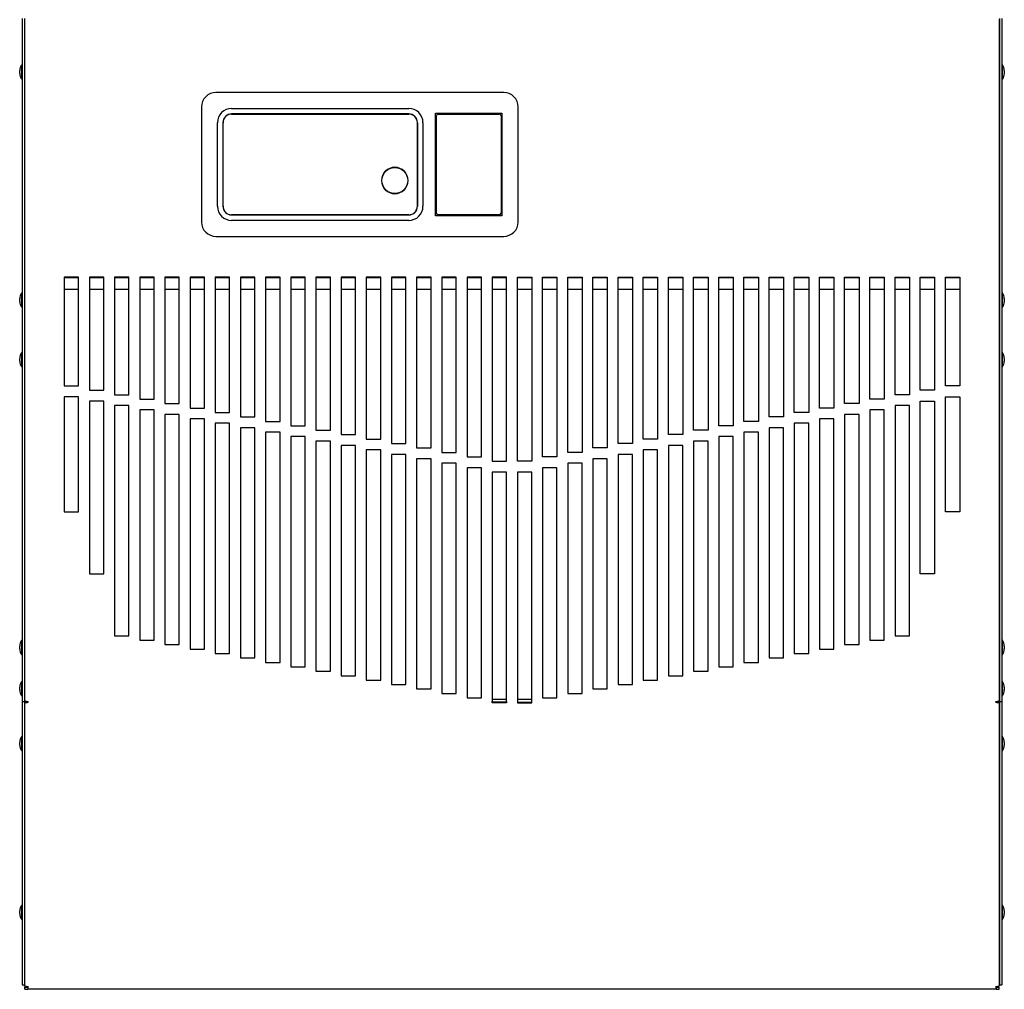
# Model space of a CAD drawing. Extents: x 4 to 81.2, y 0.9 to 54.
# Tile 1 of 17: x 4 to 21.1, y 2.8 to 19.7. Entities that reach past the tile are written whole.
import ezdxf

# ---------------------------------------------------------------- set-up
doc = ezdxf.new("R2010")
doc.units = 0
doc.layers.add('BODY', color=3, linetype='CONTINUOUS')

msp = doc.modelspace()

# ---------------------------------------------------------------- linework, layer by layer
at = {"layer": 'BODY', "linetype": 'CONTINUOUS'}
for p, q in [((4.026, 19.678), (4.026, 7.811)), ((4.062, 19.678), (4.062, 7.811)), ((21.002, 19.678), (21.002, 7.811)), ((21.038, 19.678), (21.038, 7.811)), ((4.062, 19.659), (4.062, 7.831)), ((21.002, 7.831), (21.002, 19.659)), ((4.026, 18.859), (4.011, 18.874)), ((4.011, 18.874), (4.011, 18.624)), ((21.053, 18.874), (21.038, 18.859)), ((21.053, 18.749), (21.053, 18.874)), ((3.981, 18.724), (3.981, 18.774)), ((21.053, 18.624), (21.053, 18.749)), ((21.083, 18.774), (21.083, 18.749)), ((21.083, 18.749), (21.083, 18.724)), ((4.011, 18.624), (4.026, 18.639)), ((21.038, 18.639), (21.053, 18.624)), ((12.389, 18.393), (7.388, 18.393)), ((7.138, 18.143), (7.138, 16.142)), ((12.638, 16.142), (12.638, 18.143)), ((7.663, 18.116), (10.738, 18.116)), ((10.738, 18.021), (7.663, 18.021)), ((7.663, 18.018), (10.738, 18.018)), ((11.205, 18.033), (11.205, 18.033)), ((11.205, 18.033), (12.356, 18.033)), ((11.205, 18.033), (12.355, 18.033)), ((11.205, 16.252), (11.205, 18.033)), ((11.205, 16.253), (11.205, 18.033)), ((11.218, 16.299), (11.218, 17.987)), ((11.249, 18.018), (12.312, 18.018)), ((12.343, 17.987), (12.343, 16.299)), ((12.356, 18.033), (12.355, 18.033)), ((12.355, 18.033), (12.355, 16.253)), ((12.356, 18.033), (12.356, 16.252)), ((7.415, 16.418), (7.415, 17.868)), ((7.51, 17.868), (7.51, 16.418)), ((7.513, 16.418), (7.513, 17.868)), ((10.888, 17.868), (10.888, 16.418)), ((10.891, 16.418), (10.891, 17.868)), ((10.986, 17.868), (10.986, 16.418)), ((10.738, 16.268), (7.663, 16.268)), ((7.663, 16.265), (10.738, 16.265)), ((11.205, 16.252), (11.205, 16.253)), ((12.355, 16.253), (11.205, 16.253)), ((12.356, 16.252), (11.205, 16.252)), ((12.312, 16.268), (11.249, 16.268)), ((12.356, 16.252), (12.355, 16.253)), ((10.738, 16.17), (7.663, 16.17)), ((7.388, 15.893), (12.389, 15.893)), ((5.005, 15.185), (4.755, 15.185)), ((4.755, 15.185), (4.755, 13.296)), ((4.755, 15.181), (5.005, 15.181)), ((5.005, 13.296), (5.005, 15.185)), ((5.442, 15.185), (5.192, 15.185)), ((5.192, 15.185), (5.192, 13.219)), ((5.192, 15.181), (5.442, 15.181)), ((5.442, 13.219), (5.442, 15.185)), ((5.879, 15.185), (5.629, 15.185)), ((5.629, 15.185), (5.629, 13.142)), ((5.629, 15.181), (5.879, 15.181)), ((5.879, 13.142), (5.879, 15.185)), ((6.317, 15.185), (6.067, 15.185)), ((6.067, 15.185), (6.067, 13.065)), ((6.067, 15.181), (6.317, 15.181)), ((6.317, 13.065), (6.317, 15.185)), ((6.754, 15.185), (6.504, 15.185)), ((6.504, 15.185), (6.504, 12.988)), ((6.504, 15.181), (6.754, 15.181)), ((6.754, 12.988), (6.754, 15.185)), ((7.191, 15.185), (6.941, 15.185)), ((6.941, 15.185), (6.941, 12.91)), ((6.941, 15.181), (7.191, 15.181)), ((7.191, 12.91), (7.191, 15.185)), ((7.628, 15.185), (7.378, 15.185)), ((7.378, 15.185), (7.378, 12.833)), ((7.378, 15.181), (7.628, 15.181)), ((7.628, 12.833), (7.628, 15.185)), ((8.066, 15.185), (7.816, 15.185)), ((7.816, 15.185), (7.816, 12.756)), ((7.816, 15.181), (8.066, 15.181)), ((8.066, 12.756), (8.066, 15.185)), ((8.503, 15.185), (8.253, 15.185)), ((8.253, 15.185), (8.253, 12.679)), ((8.253, 15.181), (8.503, 15.181)), ((8.503, 12.679), (8.503, 15.185)), ((8.94, 15.185), (8.69, 15.185)), ((8.69, 15.185), (8.69, 12.602)), ((8.69, 15.181), (8.94, 15.181)), ((8.94, 12.602), (8.94, 15.185)), ((9.377, 15.185), (9.127, 15.185)), ((9.127, 15.185), (9.127, 12.525)), ((9.127, 15.181), (9.377, 15.181)), ((9.377, 12.525), (9.377, 15.185)), ((9.815, 15.185), (9.565, 15.185)), ((9.565, 15.185), (9.565, 12.448)), ((9.565, 15.181), (9.815, 15.181)), ((9.815, 12.448), (9.815, 15.185)), ((10.252, 15.185), (10.002, 15.185)), ((10.002, 15.185), (10.002, 12.371)), ((10.002, 15.181), (10.252, 15.181)), ((10.252, 12.371), (10.252, 15.185)), ((10.689, 15.185), (10.439, 15.185)), ((10.439, 15.185), (10.439, 12.294)), ((10.439, 15.181), (10.689, 15.181)), ((10.689, 12.294), (10.689, 15.185)), ((11.126, 15.185), (10.876, 15.185)), ((10.876, 15.185), (10.876, 12.217)), ((10.876, 15.181), (11.126, 15.181)), ((11.126, 12.217), (11.126, 15.185)), ((11.564, 15.185), (11.314, 15.185)), ((11.314, 15.185), (11.314, 12.139)), ((11.314, 15.181), (11.564, 15.181)), ((11.564, 12.139), (11.564, 15.185)), ((12.001, 15.185), (11.751, 15.185)), ((11.751, 15.185), (11.751, 12.062)), ((11.751, 15.181), (12.001, 15.181)), ((12.001, 12.062), (12.001, 15.185)), ((12.438, 15.185), (12.188, 15.185)), ((12.188, 15.185), (12.188, 11.985)), ((12.188, 15.181), (12.438, 15.181)), ((12.438, 11.985), (12.438, 15.185)), ((12.626, 15.185), (12.876, 15.185)), ((12.626, 11.985), (12.626, 15.185)), ((12.626, 15.181), (12.876, 15.181)), ((12.876, 15.185), (12.876, 11.985)), ((13.063, 15.185), (13.313, 15.185)), ((13.063, 12.062), (13.063, 15.185)), ((13.063, 15.181), (13.313, 15.181)), ((13.313, 15.185), (13.313, 12.062)), ((13.501, 15.185), (13.751, 15.185)), ((13.501, 12.139), (13.501, 15.185)), ((13.501, 15.181), (13.751, 15.181)), ((13.751, 15.185), (13.751, 12.139)), ((13.938, 15.185), (14.188, 15.185)), ((13.938, 12.217), (13.938, 15.185)), ((13.938, 15.181), (14.188, 15.181)), ((14.188, 15.185), (14.188, 12.217)), ((14.375, 15.185), (14.625, 15.185)), ((14.375, 12.294), (14.375, 15.185)), ((14.375, 15.181), (14.625, 15.181)), ((14.625, 15.185), (14.625, 12.294)), ((14.812, 15.185), (15.062, 15.185)), ((14.812, 12.371), (14.812, 15.185)), ((14.812, 15.181), (15.062, 15.181)), ((15.062, 15.185), (15.062, 12.371)), ((15.25, 12.448), (15.25, 15.185)), ((15.25, 15.185), (15.5, 15.185)), ((15.25, 15.181), (15.5, 15.181)), ((15.5, 15.185), (15.5, 12.448)), ((15.687, 12.525), (15.687, 15.185)), ((15.687, 15.185), (15.937, 15.185)), ((15.687, 15.181), (15.937, 15.181)), ((15.937, 15.185), (15.937, 12.525)), ((16.124, 12.602), (16.124, 15.185)), ((16.124, 15.185), (16.374, 15.185)), ((16.124, 15.181), (16.374, 15.181)), ((16.374, 15.185), (16.374, 12.602)), ((16.561, 12.679), (16.561, 15.185)), ((16.561, 15.185), (16.811, 15.185)), ((16.561, 15.181), (16.811, 15.181)), ((16.811, 15.185), (16.811, 12.679)), ((16.999, 12.756), (16.999, 15.185)), ((16.999, 15.185), (17.249, 15.185)), ((16.999, 15.181), (17.249, 15.181)), ((17.249, 15.185), (17.249, 12.756)), ((17.436, 12.833), (17.436, 15.185)), ((17.436, 15.185), (17.686, 15.185)), ((17.436, 15.181), (17.686, 15.181)), ((17.686, 15.185), (17.686, 12.833)), ((17.873, 12.91), (17.873, 15.185)), ((17.873, 15.185), (18.123, 15.185)), ((17.873, 15.181), (18.123, 15.181)), ((18.123, 15.185), (18.123, 12.91)), ((18.31, 12.988), (18.31, 15.185)), ((18.31, 15.185), (18.56, 15.185)), ((18.31, 15.181), (18.56, 15.181)), ((18.56, 15.185), (18.56, 12.988)), ((18.748, 15.185), (18.998, 15.185)), ((18.748, 13.065), (18.748, 15.185)), ((18.748, 15.181), (18.998, 15.181)), ((18.998, 15.185), (18.998, 13.065)), ((19.185, 13.142), (19.185, 15.185)), ((19.185, 15.185), (19.435, 15.185)), ((19.185, 15.181), (19.435, 15.181)), ((19.435, 15.185), (19.435, 13.142)), ((19.622, 13.219), (19.622, 15.185)), ((19.622, 15.185), (19.872, 15.185)), ((19.622, 15.181), (19.872, 15.181)), ((19.872, 15.185), (19.872, 13.219)), ((20.06, 13.296), (20.06, 15.185)), ((20.06, 15.185), (20.31, 15.185)), ((20.06, 15.181), (20.31, 15.181)), ((20.31, 15.185), (20.31, 13.296)), ((4.026, 14.896), (4.011, 14.911)), ((4.011, 14.911), (4.011, 14.661)), ((5.005, 14.971), (4.755, 14.971)), ((5.442, 14.971), (5.192, 14.971)), ((5.879, 14.971), (5.629, 14.971)), ((6.317, 14.971), (6.067, 14.971)), ((6.754, 14.971), (6.504, 14.971)), ((7.191, 14.971), (6.941, 14.971)), ((7.628, 14.971), (7.378, 14.971)), ((8.066, 14.971), (7.816, 14.971)), ((8.503, 14.971), (8.253, 14.971)), ((8.94, 14.971), (8.69, 14.971)), ((9.377, 14.971), (9.127, 14.971)), ((9.815, 14.971), (9.565, 14.971)), ((10.252, 14.971), (10.002, 14.971)), ((10.689, 14.971), (10.439, 14.971)), ((11.126, 14.971), (10.876, 14.971)), ((11.564, 14.971), (11.314, 14.971)), ((12.001, 14.971), (11.751, 14.971)), ((12.438, 14.971), (12.188, 14.971)), ((12.876, 14.971), (12.626, 14.971)), ((13.313, 14.971), (13.063, 14.971)), ((13.751, 14.971), (13.501, 14.971)), ((14.188, 14.971), (13.938, 14.971)), ((14.625, 14.971), (14.375, 14.971)), ((15.062, 14.971), (14.812, 14.971)), ((15.5, 14.971), (15.25, 14.971)), ((15.937, 14.971), (15.687, 14.971)), ((16.374, 14.971), (16.124, 14.971)), ((16.811, 14.971), (16.561, 14.971)), ((17.249, 14.971), (16.999, 14.971)), ((17.686, 14.971), (17.436, 14.971)), ((18.123, 14.971), (17.873, 14.971)), ((18.56, 14.971), (18.31, 14.971)), ((18.998, 14.971), (18.748, 14.971)), ((19.435, 14.971), (19.185, 14.971)), ((19.872, 14.971), (19.622, 14.971)), ((20.31, 14.971), (20.06, 14.971)), ((21.053, 14.911), (21.038, 14.896)), ((21.053, 14.786), (21.053, 14.911)), ((3.981, 14.761), (3.981, 14.811)), ((21.053, 14.661), (21.053, 14.786)), ((21.083, 14.811), (21.083, 14.786)), ((21.083, 14.786), (21.083, 14.761)), ((4.011, 14.661), (4.026, 14.676)), ((21.038, 14.676), (21.053, 14.661)), ((4.026, 13.859), (4.011, 13.874)), ((4.011, 13.874), (4.011, 13.624)), ((21.053, 13.874), (21.038, 13.859)), ((21.053, 13.749), (21.053, 13.874)), ((3.981, 13.724), (3.981, 13.774)), ((21.053, 13.624), (21.053, 13.749)), ((21.083, 13.774), (21.083, 13.749)), ((21.083, 13.749), (21.083, 13.724)), ((4.011, 13.624), (4.026, 13.639)), ((21.038, 13.639), (21.053, 13.624)), ((4.755, 13.296), (5.005, 13.296)), ((5.192, 13.219), (5.442, 13.219)), ((19.872, 13.219), (19.622, 13.219)), ((20.31, 13.296), (20.06, 13.296)), ((5.005, 13.108), (4.755, 13.108)), ((4.755, 13.108), (4.755, 11.108)), ((5.005, 11.108), (5.005, 13.108)), ((5.442, 13.031), (5.192, 13.031)), ((5.192, 13.031), (5.192, 10.031)), ((5.442, 10.031), (5.442, 13.031)), ((5.629, 13.142), (5.879, 13.142)), ((6.067, 13.065), (6.317, 13.065)), ((18.998, 13.065), (18.748, 13.065)), ((19.435, 13.142), (19.185, 13.142)), ((19.622, 10.031), (19.622, 13.031)), ((19.622, 13.031), (19.872, 13.031)), ((19.872, 13.031), (19.872, 10.031)), ((20.06, 13.108), (20.31, 13.108)), ((20.06, 11.108), (20.06, 13.108)), ((20.31, 13.108), (20.31, 11.108)), ((5.879, 12.954), (5.629, 12.954)), ((5.629, 12.954), (5.629, 8.954)), ((5.879, 8.954), (5.879, 12.954)), ((6.317, 12.877), (6.067, 12.877)), ((6.067, 12.877), (6.067, 8.877)), ((6.317, 8.877), (6.317, 12.877)), ((6.504, 12.988), (6.754, 12.988)), ((6.941, 12.91), (7.191, 12.91)), ((7.378, 12.833), (7.628, 12.833)), ((17.686, 12.833), (17.436, 12.833)), ((18.123, 12.91), (17.873, 12.91)), ((18.56, 12.988), (18.31, 12.988)), ((18.998, 12.877), (18.748, 12.877)), ((18.748, 12.877), (18.748, 8.877)), ((18.998, 8.877), (18.998, 12.877)), ((19.435, 12.954), (19.185, 12.954)), ((19.185, 12.954), (19.185, 8.954)), ((19.435, 8.954), (19.435, 12.954)), ((6.754, 12.8), (6.504, 12.8)), ((6.504, 12.8), (6.504, 8.8)), ((6.754, 8.8), (6.754, 12.8)), ((7.191, 12.722), (6.941, 12.722)), ((6.941, 12.722), (6.941, 8.722)), ((7.191, 8.722), (7.191, 12.722)), ((7.816, 12.756), (8.066, 12.756)), ((8.253, 12.679), (8.503, 12.679)), ((16.811, 12.679), (16.561, 12.679)), ((17.249, 12.756), (16.999, 12.756)), ((18.123, 12.722), (17.873, 12.722)), ((17.873, 12.722), (17.873, 8.722)), ((18.123, 8.722), (18.123, 12.722)), ((18.31, 12.8), (18.31, 8.8)), ((18.56, 12.8), (18.31, 12.8)), ((18.56, 8.8), (18.56, 12.8)), ((7.628, 12.645), (7.378, 12.645)), ((7.378, 12.645), (7.378, 8.645)), ((7.628, 8.645), (7.628, 12.645)), ((8.066, 12.568), (7.816, 12.568)), ((7.816, 12.568), (7.816, 8.568)), ((8.066, 8.568), (8.066, 12.568)), ((8.503, 12.491), (8.253, 12.491)), ((8.253, 12.491), (8.253, 8.491)), ((8.503, 8.491), (8.503, 12.491)), ((8.69, 12.602), (8.94, 12.602)), ((9.127, 12.525), (9.377, 12.525)), ((15.937, 12.525), (15.687, 12.525)), ((16.374, 12.602), (16.124, 12.602)), ((16.561, 12.491), (16.561, 8.491)), ((16.811, 12.491), (16.561, 12.491)), ((16.811, 8.491), (16.811, 12.491)), ((17.249, 12.568), (16.999, 12.568)), ((16.999, 12.568), (16.999, 8.568)), ((17.249, 8.568), (17.249, 12.568)), ((17.686, 12.645), (17.436, 12.645)), ((17.436, 12.645), (17.436, 8.645)), ((17.686, 8.645), (17.686, 12.645)), ((8.94, 12.414), (8.69, 12.414)), ((8.69, 12.414), (8.69, 8.414)), ((8.94, 8.414), (8.94, 12.414)), ((9.377, 12.337), (9.127, 12.337)), ((9.127, 12.337), (9.127, 8.337)), ((9.377, 8.337), (9.377, 12.337)), ((9.565, 12.448), (9.815, 12.448)), ((10.002, 12.371), (10.252, 12.371)), ((15.062, 12.371), (14.812, 12.371)), ((15.5, 12.448), (15.25, 12.448)), ((15.937, 12.337), (15.687, 12.337)), ((15.687, 12.337), (15.687, 8.337)), ((15.937, 8.337), (15.937, 12.337)), ((16.374, 12.414), (16.124, 12.414)), ((16.124, 12.414), (16.124, 8.414)), ((16.374, 8.414), (16.374, 12.414)), ((9.815, 12.26), (9.565, 12.26)), ((9.565, 12.26), (9.565, 8.26)), ((9.815, 8.26), (9.815, 12.26)), ((10.252, 12.183), (10.002, 12.183)), ((10.002, 12.183), (10.002, 8.183)), ((10.252, 8.183), (10.252, 12.183)), ((10.439, 12.294), (10.689, 12.294)), ((10.876, 12.217), (11.126, 12.217)), ((14.188, 12.217), (13.938, 12.217)), ((14.625, 12.294), (14.375, 12.294)), ((15.062, 12.183), (14.812, 12.183)), ((14.812, 12.183), (14.812, 8.183)), ((15.062, 8.183), (15.062, 12.183)), ((15.5, 12.26), (15.25, 12.26)), ((15.25, 12.26), (15.25, 8.26)), ((15.5, 8.26), (15.5, 12.26)), ((10.689, 12.106), (10.439, 12.106)), ((10.439, 12.106), (10.439, 8.106)), ((10.689, 8.106), (10.689, 12.106)), ((11.126, 12.029), (10.876, 12.029)), ((10.876, 12.029), (10.876, 8.029)), ((11.126, 8.029), (11.126, 12.029)), ((11.314, 12.139), (11.564, 12.139)), ((11.751, 12.062), (12.001, 12.062)), ((12.188, 11.985), (12.438, 11.985)), ((12.876, 11.985), (12.626, 11.985)), ((13.313, 12.062), (13.063, 12.062)), ((13.751, 12.139), (13.501, 12.139)), ((14.188, 12.029), (13.938, 12.029)), ((13.938, 12.029), (13.938, 8.029)), ((14.188, 8.029), (14.188, 12.029)), ((14.375, 12.106), (14.375, 8.106)), ((14.625, 12.106), (14.375, 12.106)), ((14.625, 8.106), (14.625, 12.106)), ((11.564, 11.951), (11.314, 11.951)), ((11.314, 11.951), (11.314, 7.951)), ((11.564, 7.951), (11.564, 11.951)), ((12.001, 11.874), (11.751, 11.874)), ((11.751, 11.874), (11.751, 7.874)), ((12.001, 7.874), (12.001, 11.874)), ((13.313, 11.874), (13.063, 11.874)), ((13.063, 11.874), (13.063, 7.874)), ((13.313, 7.874), (13.313, 11.874)), ((13.751, 11.951), (13.501, 11.951)), ((13.501, 11.951), (13.501, 7.951)), ((13.751, 7.951), (13.751, 11.951)), ((12.438, 11.797), (12.188, 11.797)), ((12.188, 11.797), (12.188, 7.811)), ((12.438, 7.811), (12.438, 11.797)), ((12.876, 11.797), (12.626, 11.797)), ((12.626, 11.797), (12.626, 7.811)), ((12.876, 7.811), (12.876, 11.797)), ((4.755, 11.108), (5.005, 11.108)), ((20.31, 11.108), (20.06, 11.108)), ((5.192, 10.031), (5.442, 10.031)), ((19.872, 10.031), (19.622, 10.031)), ((5.629, 8.954), (5.879, 8.954)), ((19.185, 8.954), (19.435, 8.954)), ((3.981, 8.724), (3.981, 8.774)), ((4.026, 8.859), (4.011, 8.874)), ((4.011, 8.874), (4.011, 8.624)), ((6.067, 8.877), (6.317, 8.877)), ((6.504, 8.8), (6.754, 8.8)), ((6.941, 8.722), (7.191, 8.722)), ((17.873, 8.722), (18.123, 8.722)), ((18.31, 8.8), (18.56, 8.8)), ((18.748, 8.877), (18.998, 8.877)), ((21.053, 8.874), (21.038, 8.859)), ((21.053, 8.749), (21.053, 8.874)), ((21.053, 8.624), (21.053, 8.749)), ((21.083, 8.774), (21.083, 8.749)), ((21.083, 8.749), (21.083, 8.724)), ((4.011, 8.624), (4.026, 8.639)), ((7.378, 8.645), (7.628, 8.645)), ((7.816, 8.568), (8.066, 8.568)), ((16.999, 8.568), (17.249, 8.568)), ((17.436, 8.645), (17.686, 8.645)), ((21.038, 8.639), (21.053, 8.624)), ((8.253, 8.491), (8.503, 8.491)), ((8.69, 8.414), (8.94, 8.414)), ((16.124, 8.414), (16.374, 8.414)), ((16.561, 8.491), (16.811, 8.491)), ((9.127, 8.337), (9.377, 8.337)), ((9.565, 8.26), (9.815, 8.26)), ((15.25, 8.26), (15.5, 8.26)), ((15.687, 8.337), (15.937, 8.337)), ((3.981, 8.011), (3.981, 8.061)), ((4.026, 8.146), (4.011, 8.161)), ((4.011, 8.161), (4.011, 7.911)), ((10.002, 8.183), (10.252, 8.183)), ((10.439, 8.106), (10.689, 8.106)), ((14.375, 8.106), (14.625, 8.106)), ((14.812, 8.183), (15.062, 8.183)), ((21.053, 8.161), (21.038, 8.146)), ((21.053, 8.036), (21.053, 8.161)), ((21.083, 8.061), (21.083, 8.036)), ((4.011, 7.911), (4.026, 7.926)), ((10.876, 8.029), (11.126, 8.029)), ((11.314, 7.951), (11.564, 7.951)), ((11.751, 7.874), (12.001, 7.874)), ((13.063, 7.874), (13.313, 7.874)), ((13.501, 7.951), (13.751, 7.951)), ((13.938, 8.029), (14.188, 8.029)), ((21.038, 7.926), (21.053, 7.911)), ((21.053, 7.911), (21.053, 8.036)), ((21.083, 8.036), (21.083, 8.011)), ((4.026, 7.811), (4.062, 7.811)), ((4.026, 7.811), (4.026, 2.888)), ((4.062, 7.811), (4.062, 2.888)), ((4.098, 7.796), (4.062, 7.796)), ((4.062, 7.792), (4.07, 7.792)), ((4.062, 7.792), (4.062, 2.876)), ((4.095, 7.818), (4.095, 7.796)), ((4.128, 7.797), (4.128, 7.811)), ((12.188, 7.851), (12.438, 7.851)), ((12.188, 7.797), (12.188, 7.811)), ((12.188, 7.79), (12.188, 7.797)), ((12.438, 7.797), (12.188, 7.797)), ((12.438, 7.79), (12.188, 7.79)), ((12.438, 7.811), (12.438, 7.797)), ((12.438, 7.797), (12.438, 7.79)), ((12.626, 7.851), (12.876, 7.851)), ((12.626, 7.811), (12.626, 7.797)), ((12.626, 7.797), (12.626, 7.79)), ((12.626, 7.797), (12.876, 7.797)), ((12.626, 7.79), (12.876, 7.79)), ((12.876, 7.797), (12.876, 7.811)), ((12.876, 7.79), (12.876, 7.797)), ((20.936, 7.797), (20.936, 7.811)), ((21.002, 7.796), (20.966, 7.796)), ((20.97, 7.796), (20.97, 7.818)), ((21.002, 7.792), (20.994, 7.792)), ((21.002, 7.811), (21.038, 7.811)), ((21.002, 7.811), (21.002, 2.888)), ((21.002, 2.876), (21.002, 7.792)), ((21.038, 7.811), (21.038, 2.888)), ((4.026, 7.189), (4.011, 7.204)), ((4.011, 7.204), (4.011, 6.954)), ((21.053, 7.204), (21.038, 7.189)), ((21.053, 7.079), (21.053, 7.204)), ((3.981, 7.054), (3.981, 7.104)), ((21.053, 6.954), (21.053, 7.079)), ((21.083, 7.104), (21.083, 7.079)), ((21.083, 7.079), (21.083, 7.054)), ((4.011, 6.954), (4.026, 6.969)), ((21.038, 6.969), (21.053, 6.954)), ((3.981, 4.122), (3.981, 4.172)), ((4.026, 4.257), (4.011, 4.272)), ((4.011, 4.272), (4.011, 4.022)), ((21.053, 4.272), (21.038, 4.257)), ((21.053, 4.147), (21.053, 4.272)), ((21.053, 4.022), (21.053, 4.147)), ((21.083, 4.172), (21.083, 4.147)), ((21.083, 4.147), (21.083, 4.122)), ((4.011, 4.022), (4.026, 4.037)), ((21.038, 4.037), (21.053, 4.022)), ((4.026, 2.888), (4.062, 2.888)), ((4.068, 2.847), (4.068, 2.846)), ((4.124, 2.847), (4.068, 2.847)), ((4.068, 2.846), (4.124, 2.846)), ((4.068, 2.81), (4.068, 2.846)), ((4.068, 2.81), (4.124, 2.81)), ((4.124, 2.846), (4.124, 2.81)), ((20.94, 2.81), (4.124, 2.81)), ((20.996, 2.847), (20.94, 2.847)), ((20.94, 2.846), (20.94, 2.81)), ((20.94, 2.846), (20.996, 2.846)), ((20.94, 2.81), (20.996, 2.81)), ((20.996, 2.846), (20.996, 2.847)), ((20.996, 2.81), (20.996, 2.846)), ((21.002, 2.888), (21.038, 2.888))]:
    msp.add_line(p, q, dxfattribs=at)
for points in [[(4.113, 7.799), (4.117, 7.801), (4.128, 7.805)], [(20.936, 7.805), (20.948, 7.801), (20.952, 7.799)]]:
    msp.add_lwpolyline(points, dxfattribs=at)
msp.add_circle((10.497, 16.864), 0.227, dxfattribs=at)
for centre, radius, start, end in [((4.169, 18.773), 0.188, 147.1355, 179.466), ((20.896, 18.773), 0.187, 0.534, 32.8645), ((4.169, 18.726), 0.187, 180.534, 212.8645), ((20.896, 18.726), 0.188, 327.1355, 359.466), ((7.388, 18.143), 0.249, 89.9999, 180.0001), ((12.389, 18.143), 0.249, 359.9999, 90.0001), ((7.663, 17.868), 0.248, 90, 180), ((7.663, 17.868), 0.153, 90, 180), ((7.663, 17.868), 0.15, 90, 180), ((10.738, 17.868), 0.248, 0, 90), ((10.738, 17.868), 0.153, 0, 90), ((10.738, 17.868), 0.15, 0, 90), ((11.249, 17.987), 0.031, 90, 180), ((12.312, 17.987), 0.031, 0, 90), ((10.497, 16.864), 0.229, 90, 270), ((10.497, 16.864), 0.229, 270, 90), ((7.663, 16.418), 0.248, 180, 270), ((7.663, 16.418), 0.153, 180, 270), ((7.663, 16.418), 0.15, 180, 270), ((10.738, 16.418), 0.248, 270, 0), ((10.738, 16.418), 0.153, 270, 0), ((10.738, 16.418), 0.15, 270, 0), ((11.249, 16.299), 0.031, 180, 270), ((12.312, 16.299), 0.031, 270, 0), ((7.388, 16.142), 0.249, 179.9999, 270.0001), ((12.389, 16.142), 0.249, 269.9999, 0.0001), ((4.169, 14.809), 0.188, 147.1355, 179.466), ((20.896, 14.809), 0.187, 0.534, 32.8645), ((4.169, 14.763), 0.187, 180.534, 212.8645), ((20.896, 14.763), 0.188, 327.1355, 359.466), ((4.169, 13.773), 0.188, 147.1355, 179.466), ((20.896, 13.773), 0.187, 0.534, 32.8645), ((4.169, 13.726), 0.187, 180.534, 212.8645), ((20.896, 13.726), 0.187, 327.1355, 359.466), ((4.169, 8.773), 0.188, 147.1355, 179.466), ((4.169, 8.726), 0.188, 180.534, 212.8645), ((20.896, 8.773), 0.187, 0.534, 32.8645), ((20.896, 8.726), 0.187, 327.1355, 359.466), ((4.169, 8.059), 0.188, 147.1355, 179.466), ((20.896, 8.059), 0.187, 0.534, 32.8645), ((4.169, 8.013), 0.187, 180.534, 212.8645), ((20.896, 8.013), 0.187, 327.1355, 359.466), ((4.134, 7.95), 0.139, 238.9525, 267.6521), ((4.076, 8.033), 0.241, 266.737, 282.5205), ((4.067, 7.939), 0.148, 271.3621, 288.3495), ((20.93, 7.95), 0.139, 272.3479, 301.0475), ((20.988, 8.033), 0.241, 257.4795, 273.263), ((20.997, 7.937), 0.145, 251.4872, 268.8012), ((4.169, 7.102), 0.188, 147.1355, 179.466), ((20.896, 7.102), 0.187, 0.534, 32.8645), ((4.169, 7.056), 0.188, 180.534, 212.8645), ((20.896, 7.056), 0.187, 327.1355, 359.466), ((4.169, 4.171), 0.188, 147.1355, 179.466), ((4.169, 4.124), 0.188, 180.534, 212.8645), ((20.896, 4.171), 0.187, 0.534, 32.8645), ((20.896, 4.124), 0.187, 327.1355, 359.466), ((4.112, 2.95), 0.0897, 235.92, 280.1216), ((3.82, 2.861), 0.308, 350.4258, 0.1332), ((4.08, 2.864), 0.047, 337.8936, 357.9729), ((20.952, 2.95), 0.0897, 259.8784, 304.08), ((21.244, 2.861), 0.308, 179.8668, 189.5742), ((20.984, 2.864), 0.047, 182.0283, 202.1072)]:
    msp.add_arc(centre, radius, start, end, dxfattribs=at)

doc.saveas('drawing.dxf')
